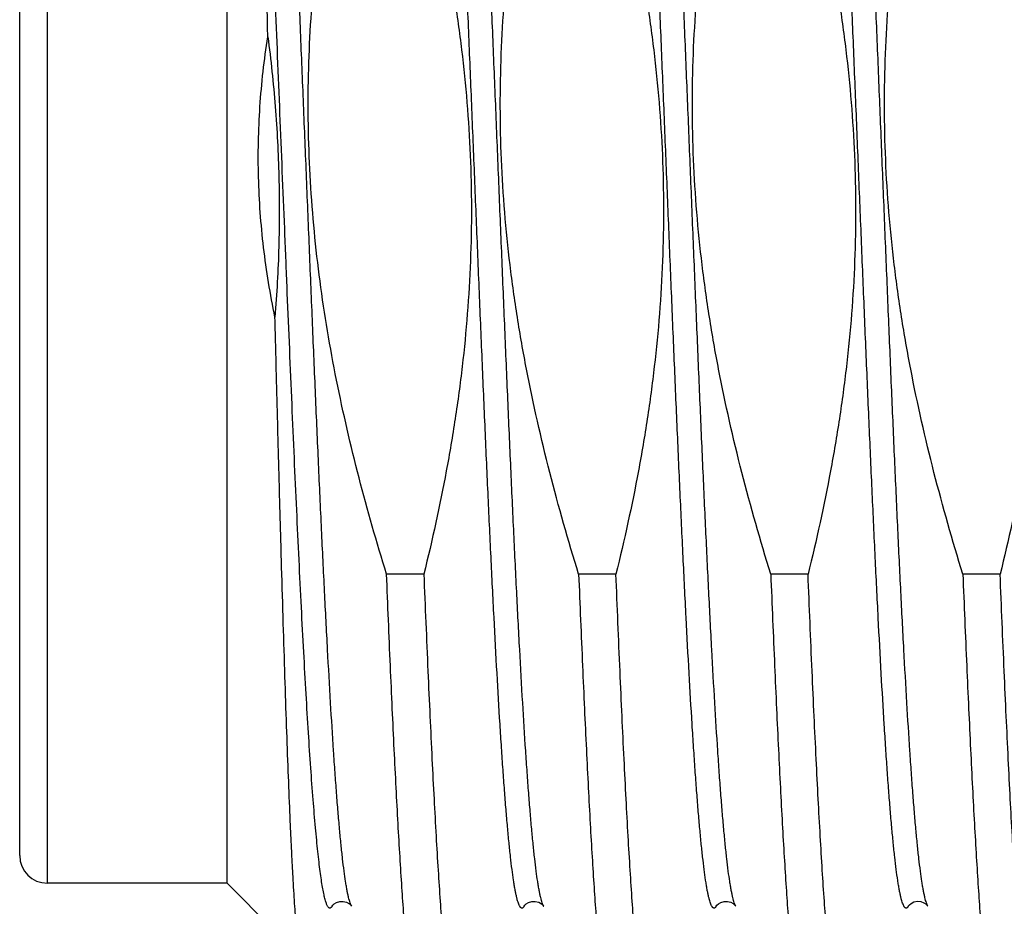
# Model space of a CAD drawing. Header units: inches. Extents: x 0 to 22, y 0 to 17.
# Tile 77 of 98: x 17.251 to 17.394, y 9.613 to 9.741. Entities that reach past the tile are written whole.
import ezdxf

# ---------------------------------------------------------------- set-up
doc = ezdxf.new("R2010")
doc.units = ezdxf.units.IN
doc.header["$LTSCALE"] = 1.21
doc.header["$MEASUREMENT"] = 0
doc.layers.get('0').update_dxf_attribs({"linetype": 'CONTINUOUS'})

msp = doc.modelspace()

# ---------------------------------------------------------------- linework, layer by layer
at = {"color": 9, "linetype": 'CONTINUOUS'}
msp.add_line((17.2553185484, 9.615864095), (17.2553185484, 9.825864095), dxfattribs=at)
at = {"color": 7, "linetype": 'CONTINUOUS'}
for p, q in [((17.2813185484, 9.615864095), (17.2813185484, 9.825864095)), ((17.2513185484, 9.619864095), (17.2513185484, 9.821864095)), ((17.3097541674, 9.6605752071), (17.3043643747, 9.6605752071)), ((17.3375311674, 9.6605752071), (17.3321413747, 9.6605752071)), ((17.3653081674, 9.6605752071), (17.3599183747, 9.6605752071)), ((17.3930851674, 9.6605752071), (17.3876953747, 9.6605752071)), ((17.2813185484, 9.615864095), (17.2553185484, 9.615864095)), ((17.2920485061, 9.6051341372), (17.2813185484, 9.615864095)), ((17.2993021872, 9.6125354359), (17.2993111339, 9.6125205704)), ((17.3270791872, 9.6125354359), (17.3270881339, 9.6125205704)), ((17.3548540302, 9.612538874), (17.3548648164, 9.6125211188))]:
    msp.add_line(p, q, dxfattribs=at)
for points in [[(17.2964691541, 9.6125209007), (17.2964903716, 9.6125547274), (17.2965845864, 9.6126755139), (17.2967883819, 9.6128661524), (17.2971283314, 9.6130760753), (17.2975855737, 9.6132241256), (17.2980855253, 9.6132404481), (17.2985919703, 9.6131032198), (17.2989831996, 9.6128727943), (17.299203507, 9.6126664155), (17.2992961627, 9.6125449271), (17.2993021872, 9.6125354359)], [(17.3242461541, 9.6125209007), (17.3242673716, 9.6125547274), (17.3243615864, 9.6126755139), (17.3245653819, 9.6128661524), (17.3249053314, 9.6130760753), (17.3253625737, 9.6132241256), (17.3258625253, 9.6132404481), (17.3263689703, 9.6131032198), (17.3267601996, 9.6128727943), (17.326980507, 9.6126664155), (17.3270731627, 9.6125449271), (17.3270791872, 9.6125354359)], [(17.35202316, 9.6125209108), (17.3520456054, 9.6125565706), (17.3521428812, 9.6126803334), (17.3523564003, 9.6128770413), (17.3527153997, 9.6130914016), (17.3531809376, 9.61323115), (17.3536594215, 9.6132379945), (17.3541256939, 9.6131118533), (17.3544948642, 9.6129045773), (17.3547234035, 9.6127041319), (17.3548332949, 9.612569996), (17.3548540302, 9.612538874)], [(17.3798003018, 9.6125211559), (17.3798374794, 9.6125780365), (17.3799617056, 9.6127250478), (17.3802193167, 9.6129390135), (17.3806263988, 9.6131457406), (17.3811157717, 9.6132486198), (17.3816050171, 9.6132077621), (17.3820562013, 9.6130391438), (17.3823784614, 9.6128204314), (17.3825575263, 9.6126392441), (17.3826323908, 9.6125367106), (17.3826421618, 9.6125205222)]]:
    msp.add_lwpolyline(points, dxfattribs=at)
msp.add_arc((17.2553185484, 9.619864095), 0.004, 180, 270, dxfattribs=at)
at = {"color": 9, "linetype": 'CONTINUOUS'}
for points, knots in [([(17.2993109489, 9.6125208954), (17.2992699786, 9.612591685), (17.2991908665, 9.6127578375), (17.2990841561, 9.6130444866), (17.2989770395, 9.6133955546), (17.2988696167, 9.6138109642), (17.2987619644, 9.6142906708), (17.2986541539, 9.614834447), (17.298546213, 9.6154420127), (17.2983956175, 9.6163776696), (17.2982101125, 9.6177044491), (17.2979952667, 9.6194831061), (17.2977800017, 9.6215058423), (17.2975643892, 9.6237678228), (17.2973485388, 9.6262636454), (17.2971325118, 9.6289873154), (17.2969163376, 9.6319322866), (17.2966187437, 9.6362799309), (17.2962506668, 9.6422105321), (17.2958205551, 9.6498815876), (17.2953898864, 9.6582361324), (17.2949587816, 9.6671937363), (17.2945273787, 9.6766681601), (17.2940957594, 9.6865681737), (17.2936639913, 9.6967984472), (17.2932321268, 9.7072604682), (17.2928002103, 9.7178534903), (17.2923682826, 9.7284755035), (17.2919363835, 9.7390242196), (17.2915045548, 9.7493980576), (17.2910728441, 9.759497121), (17.2906413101, 9.7692241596), (17.2902100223, 9.77848551), (17.2897790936, 9.7871920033), (17.2893486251, 9.7952598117), (17.2889811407, 9.8015474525), (17.2886844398, 9.8062002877), (17.2884681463, 9.8093874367), (17.2882519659, 9.8123613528), (17.2880359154, 9.8151148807), (17.2878200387, 9.8176414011), (17.2876043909, 9.8199348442), (17.2873890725, 9.8219897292), (17.2871741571, 9.8238011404), (17.2869887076, 9.8251555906), (17.2868382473, 9.8261136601), (17.2867302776, 9.8267381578), (17.2866224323, 9.8272989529), (17.2865147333, 9.8277957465), (17.2864072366, 9.8282282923), (17.2863000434, 9.8285965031), (17.2861931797, 9.8289002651), (17.2860997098, 9.8291113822), (17.2860230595, 9.8292461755), (17.2859690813, 9.8293248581), (17.2859149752, 9.8293875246), (17.2858604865, 9.8294342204), (17.2858051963, 9.8294647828), (17.2857488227, 9.8294784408), (17.2856920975, 9.8294742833), (17.2856362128, 9.8294526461), (17.2855813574, 9.8294145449), (17.2855270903, 9.8293604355), (17.2854730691, 9.8292903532), (17.2854395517, 9.8292368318), (17.2854226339, 9.8292076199)], [0, 0, 0, 0, 0.0011248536, 0.0025236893, 0.0042042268, 0.0061702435, 0.0084234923, 0.0109646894, 0.013793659, 0.0169096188, 0.0239977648, 0.0322162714, 0.0415480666, 0.0519724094, 0.0634654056, 0.0760004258, 0.0895479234, 0.1040758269, 0.1359324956, 0.1712665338, 0.2097397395, 0.2509832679, 0.294601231, 0.340174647, 0.3872656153, 0.4354215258, 0.4841794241, 0.5330705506, 0.5816248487, 0.6293755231, 0.6758635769, 0.7206422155, 0.763281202, 0.8033711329, 0.840527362, 0.8743938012, 0.8899908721, 0.9046467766, 0.9183267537, 0.930998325, 0.9426316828, 0.9531997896, 0.9626782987, 0.9710461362, 0.9782856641, 0.9814778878, 0.9843833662, 0.9870012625, 0.9893311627, 0.9913735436, 0.993129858, 0.994603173, 0.9957998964, 0.9962984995, 0.9967338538, 0.9971101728, 0.9974340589, 0.9977158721, 0.9979711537, 0.9982204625, 0.9984857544, 0.9987854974, 0.9991326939, 0.9995357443, 1, 1, 1, 1]), ([(17.3270879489, 9.6125208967), (17.3270469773, 9.612591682), (17.3269678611, 9.6127578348), (17.3268611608, 9.6130444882), (17.3267540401, 9.6133955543), (17.3266466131, 9.6138109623), (17.3265389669, 9.6142906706), (17.3264311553, 9.6148344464), (17.3263232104, 9.6154420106), (17.3261726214, 9.6163776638), (17.3259871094, 9.6177044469), (17.3257722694, 9.6194831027), (17.3255570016, 9.6215058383), (17.3253413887, 9.6237678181), (17.3251255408, 9.6262636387), (17.3249095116, 9.6289873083), (17.324693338, 9.631932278), (17.3243957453, 9.6362799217), (17.3240276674, 9.6422105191), (17.3235975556, 9.6498815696), (17.3231668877, 9.658236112), (17.3227357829, 9.6671937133), (17.3223043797, 9.6766681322), (17.3218727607, 9.6865681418), (17.3214409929, 9.6967984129), (17.3210091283, 9.7072604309), (17.3205772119, 9.717853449), (17.3201452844, 9.7284754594), (17.3197133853, 9.7390241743), (17.3192815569, 9.749398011), (17.3188498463, 9.7594970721), (17.318418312, 9.7692241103), (17.3179870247, 9.7784854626), (17.3175560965, 9.7871919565), (17.317125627, 9.7952597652), (17.3167581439, 9.8015474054), (17.3164614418, 9.8062002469), (17.3162451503, 9.8093873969), (17.3160289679, 9.8123613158), (17.3158129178, 9.8151148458), (17.3155970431, 9.817641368), (17.3153813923, 9.8199348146), (17.3151660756, 9.8219897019), (17.3149511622, 9.823801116), (17.3147657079, 9.8251555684), (17.3146152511, 9.8261136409), (17.3145072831, 9.8267381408), (17.3143994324, 9.827298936), (17.3142917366, 9.8277957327), (17.3141842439, 9.8282282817), (17.3140770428, 9.8285964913), (17.3139701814, 9.8289002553), (17.3138767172, 9.8291113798), (17.313800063, 9.8292461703), (17.3137460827, 9.8293248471), (17.3136919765, 9.8293875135), (17.3136374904, 9.8294342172), (17.3135822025, 9.8294647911), (17.3135258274, 9.8294784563), (17.3134691, 9.829474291), (17.3134132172, 9.8294526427), (17.3133583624, 9.8294145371), (17.3133040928, 9.8293604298), (17.3132500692, 9.8292903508), (17.3132165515, 9.829236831), (17.3131996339, 9.8292076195)], [0, 0, 0, 0, 0.001124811, 0.002523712, 0.0042042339, 0.0061701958, 0.008423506, 0.010964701, 0.0137936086, 0.0169096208, 0.0239977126, 0.0322162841, 0.0415480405, 0.0519723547, 0.063465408, 0.0760003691, 0.0895478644, 0.1040758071, 0.1359324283, 0.1712664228, 0.2097396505, 0.2509831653, 0.294601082, 0.3401744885, 0.3872654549, 0.4354213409, 0.4841792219, 0.533070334, 0.5816246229, 0.6293753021, 0.6758633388, 0.7206419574, 0.763280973, 0.8033709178, 0.8405271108, 0.8743935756, 0.8899906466, 0.904646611, 0.9183265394, 0.9309981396, 0.9426315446, 0.9531995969, 0.9626781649, 0.971046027, 0.9782855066, 0.9814777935, 0.9843832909, 0.9870011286, 0.9893310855, 0.9913735, 0.9931297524, 0.994603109, 0.9957998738, 0.9962984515, 0.9967337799, 0.9971101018, 0.9974340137, 0.9977158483, 0.9979711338, 0.9982204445, 0.9984857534, 0.9987855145, 0.9991327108, 0.9995357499, 1, 1, 1, 1]), ([(17.3548648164, 9.6125211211), (17.3548238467, 9.6125919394), (17.3547447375, 9.6127581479), (17.3546380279, 9.6130448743), (17.3545309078, 9.613396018), (17.3544234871, 9.6138115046), (17.3543158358, 9.6142912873), (17.3542080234, 9.6148351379), (17.3541000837, 9.6154427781), (17.3539494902, 9.6163785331), (17.3537639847, 9.6177054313), (17.3535491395, 9.619484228), (17.353333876, 9.6215070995), (17.3531182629, 9.6237692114), (17.3529024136, 9.6262651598), (17.3526863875, 9.6289889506), (17.3524702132, 9.6319340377), (17.3521726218, 9.636281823), (17.3518045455, 9.642212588), (17.3513744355, 9.6498838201), (17.3509437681, 9.6582385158), (17.3505126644, 9.6671962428), (17.350081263, 9.6766707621), (17.3496496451, 9.6865708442), (17.3492178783, 9.6968011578), (17.3487860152, 9.7072631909), (17.3483541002, 9.717856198), (17.3479221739, 9.7284781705), (17.3474902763, 9.7390268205), (17.3470584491, 9.7494005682), (17.3466267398, 9.759499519), (17.3461952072, 9.769226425), (17.3457639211, 9.7784876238), (17.3453329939, 9.7871939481), (17.3449025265, 9.7952615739), (17.3445350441, 9.8015490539), (17.344238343, 9.8062017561), (17.3440220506, 9.8093888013), (17.3438058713, 9.8123626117), (17.3435898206, 9.8151160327), (17.3433739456, 9.8176424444), (17.3431582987, 9.8199357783), (17.3429429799, 9.8219905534), (17.3427280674, 9.823801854), (17.3425426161, 9.8251562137), (17.3423921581, 9.8261142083), (17.3422841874, 9.8267386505), (17.3421763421, 9.8272993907), (17.3420686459, 9.8277961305), (17.3419611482, 9.8282286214), (17.3418539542, 9.8285967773), (17.3417470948, 9.8289004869), (17.3416536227, 9.829111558), (17.3415769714, 9.8292463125), (17.3415229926, 9.8293249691), (17.341468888, 9.8293876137), (17.3414143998, 9.8294342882), (17.3413591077, 9.829464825), (17.3413027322, 9.8294784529), (17.3412460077, 9.8294742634), (17.3411901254, 9.8294525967), (17.3411352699, 9.8294144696), (17.3410810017, 9.8293603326), (17.3410269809, 9.8292902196), (17.3409934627, 9.8292366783), (17.3409765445, 9.8292074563)], [0, 0, 0, 0, 0.0011251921, 0.0025243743, 0.0042052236, 0.006171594, 0.0084251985, 0.0109667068, 0.0137960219, 0.016912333, 0.0240011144, 0.0322202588, 0.0415526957, 0.0519776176, 0.0634712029, 0.0760067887, 0.0895547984, 0.104083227, 0.135940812, 0.1712756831, 0.2097496, 0.2509936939, 0.2946121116, 0.3401858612, 0.3872770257, 0.435433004, 0.4841908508, 0.5330818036, 0.5816358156, 0.629386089, 0.675873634, 0.7206516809, 0.7632899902, 0.8033791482, 0.8405345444, 0.8744001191, 0.8899967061, 0.9046521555, 0.91833166, 0.9310027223, 0.942635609, 0.9532032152, 0.9626812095, 0.9710485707, 0.9782875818, 0.9814795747, 0.9843847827, 0.9870024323, 0.9893321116, 0.99137423, 0.9931302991, 0.9946034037, 0.995799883, 0.9962983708, 0.9967336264, 0.9971098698, 0.9974336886, 0.9977154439, 0.9979706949, 0.9982200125, 0.9984853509, 0.9987851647, 0.9991324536, 0.9995356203, 1, 1, 1, 1]), ([(17.3826419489, 9.6125208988), (17.3826009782, 9.612591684), (17.3825218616, 9.6127578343), (17.3824151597, 9.6130444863), (17.3823080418, 9.6133955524), (17.3822006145, 9.6138109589), (17.3820929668, 9.6142906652), (17.3819851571, 9.6148344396), (17.3818772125, 9.6154420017), (17.3817266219, 9.6163776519), (17.3815411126, 9.6177044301), (17.3813262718, 9.6194830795), (17.3811110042, 9.621505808), (17.3808953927, 9.6237677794), (17.3806795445, 9.6262635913), (17.3804635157, 9.628987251), (17.3802473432, 9.63193221), (17.3799497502, 9.6362798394), (17.3795816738, 9.6422104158), (17.3791515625, 9.64988144), (17.3787208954, 9.6582359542), (17.3782897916, 9.6671935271), (17.3778583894, 9.6766679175), (17.377426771, 9.6865678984), (17.3769950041, 9.6967981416), (17.3765631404, 9.7072601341), (17.3761312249, 9.717853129), (17.3756992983, 9.7284751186), (17.3752674, 9.7390238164), (17.3748355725, 9.7493976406), (17.3744038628, 9.7594966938), (17.3739723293, 9.7692237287), (17.3735410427, 9.7784850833), (17.3731101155, 9.7871915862), (17.3726796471, 9.7952594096), (17.372312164, 9.8015470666), (17.3720154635, 9.8061999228), (17.3717991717, 9.8093870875), (17.3715829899, 9.8123610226), (17.3713669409, 9.8151145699), (17.3711510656, 9.8176411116), (17.3709354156, 9.8199345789), (17.3707201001, 9.8219894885), (17.3705051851, 9.8238009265), (17.3703197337, 9.8251553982), (17.3701692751, 9.8261134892), (17.3700613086, 9.8267380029), (17.3699534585, 9.8272988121), (17.3698457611, 9.8277956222), (17.3697382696, 9.8282281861), (17.3696310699, 9.8285964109), (17.3695242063, 9.8289001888), (17.3694307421, 9.8291113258), (17.3693540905, 9.8292461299), (17.3693001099, 9.8293248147), (17.3692460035, 9.829387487), (17.3691915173, 9.8294341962), (17.3691362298, 9.8294647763), (17.3690798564, 9.8294784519), (17.3690231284, 9.8294743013), (17.3689672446, 9.8294526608), (17.36891239, 9.8294145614), (17.3688581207, 9.8293604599), (17.3688040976, 9.8292903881), (17.3687705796, 9.8292368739), (17.3687536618, 9.8292076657)], [0, 0, 0, 0, 0.0011248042, 0.0025236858, 0.0042042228, 0.0061701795, 0.0084234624, 0.0109646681, 0.0137935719, 0.0169095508, 0.0239976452, 0.0322161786, 0.0415478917, 0.051972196, 0.0634651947, 0.07600011, 0.0895475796, 0.1040754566, 0.1359319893, 0.1712658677, 0.2097389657, 0.2509823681, 0.2946001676, 0.3401734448, 0.3872642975, 0.4354200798, 0.4841778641, 0.5330688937, 0.5816231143, 0.6293737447, 0.6758617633, 0.7206403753, 0.7632794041, 0.8033694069, 0.8405256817, 0.8743922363, 0.889989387, 0.9046454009, 0.9183254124, 0.9309971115, 0.942630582, 0.953198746, 0.9626774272, 0.9710453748, 0.9782849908, 0.9814773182, 0.9843828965, 0.9870007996, 0.9893307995, 0.9913732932, 0.9931296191, 0.9946030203, 0.9957998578, 0.9962984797, 0.996733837, 0.9971101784, 0.9974341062, 0.9977159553, 0.9979712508, 0.9982205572, 0.9984858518, 0.9987855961, 0.9991327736, 0.9995357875, 1, 1, 1, 1]), ([(17.3242461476, 9.6125208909), (17.3242292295, 9.6124916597), (17.3241957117, 9.6124381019), (17.3241416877, 9.6123679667), (17.3240874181, 9.6123138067), (17.3240325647, 9.6122756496), (17.3239766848, 9.612253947), (17.323919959, 9.6122497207), (17.323863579, 9.6122633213), (17.3238082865, 9.6122938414), (17.3237537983, 9.6123404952), (17.3236996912, 9.6124031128), (17.3236457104, 9.6124817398), (17.3235690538, 9.6126164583), (17.3234755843, 9.6128274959), (17.3233687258, 9.6131311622), (17.3232615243, 9.6134992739), (17.3231540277, 9.613931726), (17.3230463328, 9.614428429), (17.3229384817, 9.6149891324), (17.3228305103, 9.6156135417), (17.3226800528, 9.6165714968), (17.3224945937, 9.6179258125), (17.3222796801, 9.6197370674), (17.3220643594, 9.6217918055), (17.3218487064, 9.6240851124), (17.3216328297, 9.626611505), (17.3214167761, 9.6293649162), (17.3212005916, 9.6323387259), (17.3209842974, 9.6355257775), (17.3206875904, 9.6401785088), (17.3203201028, 9.6464660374), (17.3198896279, 9.6545337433), (17.3194586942, 9.6632401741), (17.3190274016, 9.6725015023), (17.3185958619, 9.6822285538), (17.3181641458, 9.6923276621), (17.3177323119, 9.7027015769), (17.3173004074, 9.7132503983), (17.3168684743, 9.7238725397), (17.3164365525, 9.734465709), (17.3160046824, 9.7449278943), (17.315572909, 9.7551583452), (17.3151412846, 9.7650585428), (17.3147098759, 9.774533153), (17.3142787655, 9.7834909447), (17.3138480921, 9.7918456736), (17.313417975, 9.7995169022), (17.3130498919, 9.8054476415), (17.312752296, 9.8097953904), (17.3125361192, 9.8127404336), (17.3123200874, 9.815464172), (17.312104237, 9.8179600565), (17.3118886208, 9.8202220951), (17.3116733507, 9.8222448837), (17.311458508, 9.8240235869), (17.311272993, 9.8253504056), (17.3111224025, 9.8262860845), (17.3110144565, 9.8268936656), (17.3109066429, 9.8274374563), (17.3107989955, 9.8279171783), (17.3106915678, 9.8283325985), (17.3105844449, 9.8286836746), (17.3104777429, 9.8289703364), (17.3103986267, 9.8291364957), (17.3103576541, 9.8292072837)], [0, 0, 0, 0, 0.0004644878, 0.0008677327, 0.0012151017, 0.0015149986, 0.001780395, 0.0020297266, 0.002284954, 0.0025666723, 0.0028904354, 0.0032665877, 0.0037017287, 0.0042000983, 0.0053964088, 0.0068693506, 0.0086251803, 0.0106671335, 0.0129966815, 0.0156141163, 0.018519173, 0.0217110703, 0.0289497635, 0.0373169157, 0.0467947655, 0.0573621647, 0.068994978, 0.0816659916, 0.0953454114, 0.110000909, 0.1255975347, 0.1594632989, 0.1966189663, 0.2367085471, 0.2793473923, 0.3241260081, 0.3706141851, 0.4183651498, 0.4669198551, 0.5158114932, 0.5645699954, 0.6127265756, 0.6598182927, 0.7053924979, 0.749011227, 0.7902555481, 0.8287295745, 0.8640643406, 0.8959216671, 0.9104499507, 0.9239977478, 0.9365330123, 0.9480263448, 0.9584508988, 0.9677828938, 0.976001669, 0.9830899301, 0.9862060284, 0.989035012, 0.9915762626, 0.9938296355, 0.9957956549, 0.9974762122, 0.9988751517, 1, 1, 1, 1]), ([(17.3520231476, 9.6125208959), (17.3520062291, 9.6124916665), (17.3519727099, 9.6124381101), (17.3519186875, 9.6123679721), (17.35186442, 9.6123138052), (17.3518095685, 9.6122756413), (17.3517536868, 9.6122539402), (17.3516969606, 9.6122497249), (17.3516405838, 9.6122633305), (17.3515852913, 9.6122938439), (17.3515308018, 9.6123404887), (17.3514766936, 9.6124030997), (17.3514227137, 9.6124817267), (17.3513460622, 9.6126164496), (17.3512525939, 9.6128274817), (17.3511457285, 9.6131311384), (17.3510385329, 9.6134992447), (17.3509310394, 9.613931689), (17.3508233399, 9.6144283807), (17.3507154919, 9.6149890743), (17.3506075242, 9.615613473), (17.3504570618, 9.6165714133), (17.3502716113, 9.6179257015), (17.3500566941, 9.6197369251), (17.349841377, 9.6217916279), (17.3496257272, 9.6240848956), (17.3494098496, 9.6266112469), (17.3491937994, 9.6293646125), (17.348977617, 9.6323383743), (17.3487613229, 9.635525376), (17.3484646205, 9.640178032), (17.3480971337, 9.6464654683), (17.3476666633, 9.6545330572), (17.3472357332, 9.6632393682), (17.3468044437, 9.6725005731), (17.3463729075, 9.6822275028), (17.3459411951, 9.6923264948), (17.3455093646, 9.7027003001), (17.3450774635, 9.7132490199), (17.344645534, 9.7238710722), (17.3442136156, 9.7344641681), (17.343781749, 9.7449262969), (17.3433499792, 9.755156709), (17.3429183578, 9.7650568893), (17.3424869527, 9.7745315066), (17.3420558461, 9.7834893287), (17.3416251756, 9.7918441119), (17.3411950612, 9.7995154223), (17.3408269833, 9.8054462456), (17.3405293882, 9.8097940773), (17.340313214, 9.812739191), (17.3400971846, 9.8154630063), (17.3398813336, 9.8179589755), (17.3396657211, 9.8202211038), (17.3394504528, 9.822243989), (17.3392356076, 9.8240227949), (17.339050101, 9.8253497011), (17.3388995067, 9.8262854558), (17.3387915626, 9.8268930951), (17.3386837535, 9.8274369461), (17.3385761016, 9.827916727), (17.3384686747, 9.8283322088), (17.3383615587, 9.8286833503), (17.3382548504, 9.8289700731), (17.3381757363, 9.8291362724), (17.3381347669, 9.8292070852)], [0, 0, 0, 0, 0.0004644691, 0.0008677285, 0.0012151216, 0.0015150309, 0.0017804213, 0.0020297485, 0.002284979, 0.0025666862, 0.0028904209, 0.0032665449, 0.0037016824, 0.0042000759, 0.0053963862, 0.006869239, 0.0086250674, 0.01066702, 0.0129964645, 0.0156138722, 0.0185189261, 0.0217107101, 0.028949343, 0.0373162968, 0.0467940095, 0.0573612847, 0.0689938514, 0.0816647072, 0.0953439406, 0.1099991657, 0.1255956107, 0.1594608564, 0.1966160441, 0.2367051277, 0.2793434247, 0.3241215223, 0.3706092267, 0.4183597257, 0.4669140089, 0.5158052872, 0.5645634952, 0.6127198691, 0.6598114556, 0.7053856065, 0.7490044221, 0.7902489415, 0.8287232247, 0.8640583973, 0.8959162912, 0.9104448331, 0.9239930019, 0.9365286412, 0.9480223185, 0.9584473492, 0.9677797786, 0.9759989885, 0.983087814, 0.9862041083, 0.9890333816, 0.9915749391, 0.9938285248, 0.9957948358, 0.9974757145, 0.9988748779, 1, 1, 1, 1]), ([(17.3798001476, 9.6125208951), (17.3797832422, 9.6124916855), (17.3797497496, 9.612438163), (17.3796957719, 9.6123680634), (17.3796415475, 9.6123139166), (17.3795867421, 9.6122757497), (17.3795309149, 9.6122540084), (17.3794742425, 9.6122497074), (17.3794179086, 9.6122631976), (17.3793626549, 9.6122935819), (17.3793082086, 9.6123400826), (17.3792541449, 9.6124025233), (17.3792002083, 9.6124809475), (17.3791236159, 9.612615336), (17.3790302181, 9.6128258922), (17.3789234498, 9.6131289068), (17.3788163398, 9.6134962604), (17.3787089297, 9.6139278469), (17.3786013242, 9.6144235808), (17.3784935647, 9.6149832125), (17.3783856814, 9.6156064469), (17.3782353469, 9.6165626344), (17.3780500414, 9.6179144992), (17.3778353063, 9.6197225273), (17.3776201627, 9.6217736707), (17.37740469, 9.6240630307), (17.3771889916, 9.6265851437), (17.3769731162, 9.6293339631), (17.3767571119, 9.6323028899), (17.3765409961, 9.6354847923), (17.3762445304, 9.640130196), (17.3758773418, 9.6464081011), (17.3754472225, 9.6544638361), (17.375016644, 9.6631579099), (17.3745857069, 9.6724067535), (17.3741545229, 9.6821214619), (17.3737231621, 9.6922086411), (17.3732916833, 9.7025713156), (17.3728601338, 9.7131098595), (17.3724285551, 9.7237229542), (17.3719969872, 9.7343085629), (17.3715654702, 9.7447649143), (17.3711340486, 9.7549914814), (17.3707027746, 9.764889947), (17.3702717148, 9.7743651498), (17.36984095, 9.7833260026), (17.3694106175, 9.7916863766), (17.3689808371, 9.7993659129), (17.3686130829, 9.8053052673), (17.3683157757, 9.809661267), (17.3680997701, 9.812613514), (17.3678839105, 9.815345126), (17.3676682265, 9.8178495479), (17.3674527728, 9.8201207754), (17.3672376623, 9.8221533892), (17.3670229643, 9.8239425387), (17.3668376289, 9.8252784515), (17.3666872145, 9.8262217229), (17.3665793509, 9.8268351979), (17.3664716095, 9.8273850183), (17.3663640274, 9.8278709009), (17.3662566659, 9.8282926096), (17.3661495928, 9.8286500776), (17.3660429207, 9.8289432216), (17.3659639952, 9.8291138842), (17.3659231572, 9.8291870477)], [0, 0, 0, 0, 0.0004641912, 0.0008672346, 0.0012144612, 0.0015142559, 0.0017795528, 0.0020287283, 0.0022836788, 0.0025649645, 0.0028881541, 0.0032636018, 0.0036979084, 0.0041953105, 0.0053892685, 0.0068594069, 0.0086119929, 0.0106501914, 0.0129755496, 0.0155883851, 0.0184883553, 0.0216747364, 0.0289011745, 0.037254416, 0.0467167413, 0.0572671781, 0.0688815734, 0.0815328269, 0.0951913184, 0.1098247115, 0.125398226, 0.1592152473, 0.1963196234, 0.2363564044, 0.2789421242, 0.3236684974, 0.3701064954, 0.4178105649, 0.4663228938, 0.5151778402, 0.5639064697, 0.6120410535, 0.6591196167, 0.7046904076, 0.748316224, 0.7895787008, 0.8280824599, 0.8634589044, 0.8953699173, 0.9099295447, 0.9235116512, 0.9360842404, 0.9476177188, 0.9580852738, 0.9674630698, 0.975730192, 0.9828693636, 0.9860117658, 0.9888676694, 0.9914362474, 0.9937173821, 0.9957115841, 0.997420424, 0.9988475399, 1, 1, 1, 1]), ([(17.2964691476, 9.6125208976), (17.2964436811, 9.6124768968), (17.2964042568, 9.6124158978), (17.2963442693, 9.6123467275), (17.2962906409, 9.6122974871), (17.2962326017, 9.6122629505), (17.2961723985, 9.6122508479), (17.2961128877, 9.6122532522), (17.2960537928, 9.6122786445), (17.2959997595, 9.612319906), (17.2959395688, 9.6123799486), (17.2958659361, 9.6124824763), (17.2957821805, 9.612637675), (17.2956982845, 9.612832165), (17.2956142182, 9.6130660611), (17.2955299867, 9.6133394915), (17.2954109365, 9.6137814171), (17.2952653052, 9.6144335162), (17.295097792, 9.6153348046), (17.2949297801, 9.6163914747), (17.2947613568, 9.6176020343), (17.2945926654, 9.6189648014), (17.2944237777, 9.6204777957), (17.2942547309, 9.6221388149), (17.2940204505, 9.624641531), (17.2937312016, 9.6281203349), (17.2933947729, 9.6327007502), (17.2930577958, 9.6378010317), (17.2927203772, 9.6433911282), (17.2923826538, 9.6494381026), (17.2920446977, 9.6559063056), (17.2917065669, 9.6627575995), (17.291368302, 9.6699515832), (17.2910299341, 9.6774458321), (17.2906914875, 9.6851961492), (17.290352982, 9.6931568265), (17.2900144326, 9.7012809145), (17.2895616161, 9.7123007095), (17.289000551, 9.7261202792), (17.2883294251, 9.7425295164), (17.2876587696, 9.7584284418), (17.2870898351, 9.7711870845), (17.2866294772, 9.7808589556), (17.2862913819, 9.7876105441), (17.2859534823, 9.7939684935), (17.2857197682, 9.7980710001), (17.2856020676, 9.8000501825)], [0, 0, 0, 0, 0.00080797, 0.0011488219, 0.0014518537, 0.0019650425, 0.0021941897, 0.0024192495, 0.0029026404, 0.0031834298, 0.0034988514, 0.0042497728, 0.0051789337, 0.0062977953, 0.0076127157, 0.0091272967, 0.010843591, 0.0148853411, 0.0197418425, 0.0254110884, 0.0318880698, 0.0391653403, 0.0472337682, 0.0560825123, 0.0656994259, 0.0871822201, 0.1115594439, 0.1386899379, 0.1684155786, 0.2005624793, 0.2349421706, 0.2713528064, 0.3095804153, 0.3494002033, 0.3905779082, 0.4328712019, 0.4760311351, 0.5198036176, 0.6081532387, 0.6958422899, 0.7808086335, 0.86105463, 0.8988126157, 0.9346946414, 0.9684898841, 1, 1, 1, 1])]:
    msp.add_open_spline(points, degree=3, knots=knots, dxfattribs=at)
at = {"color": 7, "linetype": 'CONTINUOUS'}
for points, knots in [([(17.2872027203, 9.7383297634), (17.2870200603, 9.7454374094), (17.2867457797, 9.7559063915), (17.2863638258, 9.7695613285), (17.2860821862, 9.7790871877), (17.2858001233, 9.7879907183), (17.2855177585, 9.7961785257), (17.2852352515, 9.8035639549), (17.285033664, 9.8082098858), (17.2849306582, 9.8103853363)], [0, 0, 0, 0, 0.2958697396, 0.4357973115, 0.5684480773, 0.6924444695, 0.8064874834, 0.9093710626, 1, 1, 1, 1]), ([(17.3053042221, 9.7811529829), (17.3068112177, 9.7762829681), (17.3096117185, 9.7664750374), (17.3124392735, 9.7540394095), (17.3142080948, 9.7439963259), (17.3152676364, 9.7364210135), (17.3160417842, 9.7288110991), (17.3165166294, 9.7211765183), (17.3166837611, 9.7135289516), (17.3165411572, 9.7058809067), (17.3160933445, 9.6982447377), (17.3153508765, 9.6906317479), (17.3143291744, 9.6830512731), (17.3126200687, 9.6729981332), (17.3109788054, 9.6655236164), (17.3097541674, 9.6605752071)], [0, 0, 0, 0, 0.1249956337, 0.2499862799, 0.3124885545, 0.3749907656, 0.4374929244, 0.4999950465, 0.5624971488, 0.6249992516, 0.6875013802, 0.750003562, 0.8125058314, 0.8750081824, 1, 1, 1, 1]), ([(17.3321413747, 9.6605752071), (17.3306343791, 9.6654452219), (17.3278338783, 9.6752531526), (17.3250063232, 9.6876887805), (17.3232375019, 9.6977318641), (17.3221779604, 9.7053071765), (17.3214038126, 9.7129170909), (17.3209289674, 9.7205516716), (17.3207618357, 9.7281992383), (17.3209044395, 9.7358472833), (17.3213522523, 9.7434834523), (17.3220947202, 9.7510964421), (17.3231164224, 9.7586769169), (17.3248255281, 9.7687300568), (17.3264667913, 9.7762045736), (17.3276914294, 9.7811529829)], [0, 0, 0, 0, 0.1249956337, 0.2499862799, 0.3124885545, 0.3749907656, 0.4374929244, 0.4999950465, 0.5624971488, 0.6249992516, 0.6875013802, 0.750003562, 0.8125058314, 0.8750081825, 1, 1, 1, 1]), ([(17.3330812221, 9.7811529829), (17.3345882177, 9.7762829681), (17.3373887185, 9.7664750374), (17.3402162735, 9.7540394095), (17.3419850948, 9.7439963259), (17.3430446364, 9.7364210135), (17.3438187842, 9.7288110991), (17.3442936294, 9.7211765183), (17.3444607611, 9.7135289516), (17.3443181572, 9.7058809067), (17.3438703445, 9.6982447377), (17.3431278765, 9.6906317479), (17.3421061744, 9.6830512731), (17.3403970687, 9.6729981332), (17.3387558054, 9.6655236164), (17.3375311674, 9.6605752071)], [0, 0, 0, 0, 0.1249956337, 0.2499862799, 0.3124885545, 0.3749907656, 0.4374929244, 0.4999950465, 0.5624971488, 0.6249992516, 0.6875013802, 0.750003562, 0.8125058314, 0.8750081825, 1, 1, 1, 1]), ([(17.3599183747, 9.6605752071), (17.3584113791, 9.6654452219), (17.3556108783, 9.6752531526), (17.3527833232, 9.6876887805), (17.3510145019, 9.6977318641), (17.3499549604, 9.7053071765), (17.3491808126, 9.7129170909), (17.3487059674, 9.7205516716), (17.3485388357, 9.7281992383), (17.3486814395, 9.7358472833), (17.3491292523, 9.7434834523), (17.3498717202, 9.7510964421), (17.3508934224, 9.7586769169), (17.3526025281, 9.7687300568), (17.3542437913, 9.7762045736), (17.3554684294, 9.7811529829)], [0, 0, 0, 0, 0.1249956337, 0.2499862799, 0.3124885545, 0.3749907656, 0.4374929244, 0.4999950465, 0.5624971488, 0.6249992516, 0.6875013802, 0.750003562, 0.8125058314, 0.8750081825, 1, 1, 1, 1]), ([(17.3608582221, 9.7811529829), (17.3623652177, 9.7762829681), (17.3651657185, 9.7664750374), (17.3679932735, 9.7540394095), (17.3697620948, 9.7439963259), (17.3708216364, 9.7364210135), (17.3715957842, 9.7288110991), (17.3720706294, 9.7211765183), (17.3722377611, 9.7135289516), (17.3720951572, 9.7058809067), (17.3716473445, 9.6982447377), (17.3709048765, 9.6906317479), (17.3698831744, 9.6830512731), (17.3681740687, 9.6729981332), (17.3665328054, 9.6655236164), (17.3653081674, 9.6605752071)], [0, 0, 0, 0, 0.1249956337, 0.2499862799, 0.3124885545, 0.3749907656, 0.4374929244, 0.4999950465, 0.5624971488, 0.6249992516, 0.6875013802, 0.750003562, 0.8125058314, 0.8750081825, 1, 1, 1, 1]), ([(17.3876953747, 9.6605752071), (17.3861883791, 9.6654452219), (17.3833878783, 9.6752531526), (17.3805603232, 9.6876887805), (17.3787915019, 9.6977318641), (17.3777319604, 9.7053071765), (17.3769578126, 9.7129170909), (17.3764829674, 9.7205516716), (17.3763158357, 9.7281992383), (17.3764584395, 9.7358472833), (17.3769062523, 9.7434834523), (17.3776487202, 9.7510964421), (17.3786704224, 9.7586769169), (17.3803795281, 9.7687300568), (17.3820207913, 9.7762045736), (17.3832454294, 9.7811529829)], [0, 0, 0, 0, 0.1249956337, 0.2499862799, 0.3124885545, 0.3749907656, 0.4374929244, 0.4999950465, 0.5624971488, 0.6249992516, 0.6875013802, 0.750003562, 0.8125058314, 0.8750081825, 1, 1, 1, 1]), ([(17.3886352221, 9.7811529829), (17.3901422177, 9.7762829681), (17.3929427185, 9.7664750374), (17.3957702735, 9.7540394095), (17.3975390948, 9.7439963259), (17.3985986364, 9.7364210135), (17.3993727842, 9.7288110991), (17.3998476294, 9.7211765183), (17.4000147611, 9.7135289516), (17.3998721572, 9.7058809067), (17.3994243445, 9.6982447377), (17.3986818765, 9.6906317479), (17.3976601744, 9.6830512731), (17.3959510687, 9.6729981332), (17.3943098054, 9.6655236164), (17.3930851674, 9.6605752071)], [0, 0, 0, 0, 0.1249956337, 0.2499862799, 0.3124885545, 0.3749907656, 0.4374929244, 0.4999950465, 0.5624971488, 0.6249992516, 0.6875013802, 0.750003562, 0.8125058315, 0.8750081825, 1, 1, 1, 1]), ([(17.3043643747, 9.6605752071), (17.3029355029, 9.6651927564), (17.3002697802, 9.674488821), (17.2975359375, 9.6862665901), (17.295784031, 9.6957753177), (17.2947055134, 9.7029469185), (17.2938787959, 9.7101520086), (17.2933170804, 9.7173827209), (17.2930294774, 9.7246295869), (17.2930201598, 9.7318821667), (17.2932880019, 9.7391297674), (17.2938267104, 9.7463621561), (17.2946255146, 9.7535704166), (17.2960179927, 9.763138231), (17.2974062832, 9.7702601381), (17.2984598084, 9.7749772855)], [0, 0, 0, 0, 0.1249963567, 0.2499885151, 0.3124906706, 0.3749927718, 0.4374948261, 0.4999968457, 0.562498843, 0.6250008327, 0.6875028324, 0.7500048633, 0.8125069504, 0.8750091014, 1, 1, 1, 1]), ([(17.2882287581, 9.6977633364), (17.2878850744, 9.6994282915), (17.2872659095, 9.702772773), (17.2865539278, 9.7078246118), (17.2860684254, 9.7129034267), (17.2858164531, 9.7179992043), (17.2858018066, 9.7231012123), (17.2860246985, 9.7281983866), (17.2864817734, 9.7332797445), (17.2869382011, 9.7366504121), (17.2872027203, 9.7383297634)], [0, 0, 0, 0, 0.1249995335, 0.2500005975, 0.3750001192, 0.5000001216, 0.6250001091, 0.7499995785, 0.875000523, 1, 1, 1, 1]), ([(17.2872027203, 9.7383297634), (17.2876404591, 9.7349705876), (17.2883503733, 9.7282293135), (17.2888844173, 9.7180759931), (17.2888713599, 9.7079085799), (17.2885006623, 9.70113997), (17.2882287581, 9.6977633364)], [0, 0, 0, 0, 0.2500014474, 0.5000006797, 0.7499995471, 1, 1, 1, 1]), ([(17.2920485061, 9.6051341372), (17.2920376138, 9.6051450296), (17.2920161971, 9.6051720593), (17.291987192, 9.6052210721), (17.2919581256, 9.6052825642), (17.2919164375, 9.6053886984), (17.2918658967, 9.6055539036), (17.291808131, 9.6057907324), (17.2917500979, 9.6060779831), (17.2916918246, 9.6064155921), (17.2916333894, 9.6068035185), (17.2915509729, 9.6074204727), (17.2914499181, 9.6083167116), (17.2913333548, 9.6095411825), (17.291216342, 9.6109621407), (17.2910989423, 9.6125772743), (17.2909812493, 9.6143839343), (17.2908633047, 9.616379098), (17.2907451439, 9.6185593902), (17.2906267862, 9.6209210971), (17.2905082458, 9.6234601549), (17.2903451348, 9.6271870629), (17.2901427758, 9.6322534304), (17.2899056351, 9.638796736), (17.2896677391, 9.6459235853), (17.2894291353, 9.6535830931), (17.2891898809, 9.6617201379), (17.2889500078, 9.6702757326), (17.2887095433, 9.6791873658), (17.2884685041, 9.6883895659), (17.2883089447, 9.6946139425), (17.2882287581, 9.6977633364)], [0, 0, 0, 0, 0.0004981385, 0.001108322, 0.0018390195, 0.0026951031, 0.0047939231, 0.0074190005, 0.010576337, 0.0142686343, 0.0184970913, 0.0232618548, 0.0343962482, 0.0476606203, 0.0630367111, 0.0805017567, 0.1000280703, 0.1215839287, 0.1451337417, 0.1706376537, 0.1980525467, 0.2273311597, 0.2912737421, 0.3620189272, 0.4390673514, 0.5218701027, 0.6098323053, 0.7023169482, 0.7986498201, 0.8981218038, 1, 1, 1, 1]), ([(17.3088131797, 9.5960979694), (17.3087877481, 9.5961419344), (17.3087378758, 9.5962412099), (17.3086690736, 9.596408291), (17.3086001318, 9.5966059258), (17.3085024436, 9.5969290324), (17.3083831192, 9.5974105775), (17.3082460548, 9.5980810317), (17.3081085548, 9.5988726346), (17.3079706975, 9.5997846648), (17.3078326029, 9.6008163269), (17.3076943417, 9.601966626), (17.30755594, 9.6032344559), (17.3073637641, 9.6051555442), (17.3071265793, 9.6078408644), (17.3068510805, 9.6113964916), (17.3065751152, 9.6153849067), (17.3062987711, 9.6197903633), (17.3060221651, 9.6245954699), (17.3057453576, 9.6297812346), (17.3054683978, 9.6353271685), (17.3051913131, 9.6412113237), (17.3048133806, 9.6496645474), (17.3045428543, 9.6561544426), (17.3043643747, 9.6605752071)], [0, 0, 0, 0, 0.0023548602, 0.0051420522, 0.0083732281, 0.012055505, 0.0207890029, 0.0313620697, 0.0437787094, 0.0580360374, 0.0741254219, 0.0920355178, 0.1117511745, 0.1332554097, 0.1815485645, 0.2367342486, 0.2986007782, 0.3669081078, 0.4413894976, 0.5217530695, 0.6076829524, 0.6988415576, 0.7948684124, 1, 1, 1, 1]), ([(17.3097541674, 9.6605752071), (17.3099430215, 9.6558974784), (17.3102293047, 9.649041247), (17.3106307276, 9.6401272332), (17.3109245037, 9.6339608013), (17.3112181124, 9.6281810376), (17.3115115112, 9.6228136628), (17.3118046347, 9.617882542), (17.3120973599, 9.6134095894), (17.3123895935, 9.6094146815), (17.3126411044, 9.6063933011), (17.3128448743, 9.6042287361), (17.3129916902, 9.6027982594), (17.3131383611, 9.6014991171), (17.3132848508, 9.6003327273), (17.313431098, 9.5993003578), (17.3135769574, 9.59840306), (17.3137223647, 9.5976417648), (17.3138489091, 9.5970938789), (17.3139525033, 9.5967252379), (17.314025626, 9.5964991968), (17.3140985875, 9.5963075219), (17.3141714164, 9.5961500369), (17.3142441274, 9.5960265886), (17.3143083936, 9.595947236), (17.3143607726, 9.5959032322), (17.3143980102, 9.5958808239), (17.3144355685, 9.5958671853), (17.3144610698, 9.595864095), (17.3144734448, 9.595864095)], [0, 0, 0, 0, 0.2158127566, 0.3163376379, 0.4113403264, 0.5003991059, 0.5831201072, 0.659137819, 0.7281174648, 0.789756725, 0.8437878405, 0.8678769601, 0.8899805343, 0.910076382, 0.9281449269, 0.9441701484, 0.9581400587, 0.9700477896, 0.9798946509, 0.9840494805, 0.9876966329, 0.9908428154, 0.9934991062, 0.9956849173, 0.997436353, 0.9981709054, 0.9988285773, 0.9994295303, 1, 1, 1, 1]), ([(17.3321413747, 9.6605752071), (17.3323198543, 9.6561544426), (17.3325903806, 9.6496645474), (17.3329683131, 9.6412113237), (17.3332453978, 9.6353271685), (17.3335223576, 9.6297812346), (17.3337991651, 9.6245954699), (17.3340757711, 9.6197903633), (17.3343521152, 9.6153849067), (17.3346280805, 9.6113964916), (17.3349035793, 9.6078408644), (17.3351407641, 9.6051555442), (17.33533294, 9.6032344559), (17.3354713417, 9.601966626), (17.3356096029, 9.6008163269), (17.3357476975, 9.5997846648), (17.3358855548, 9.5988726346), (17.3360230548, 9.5980810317), (17.3361601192, 9.5974105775), (17.3362794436, 9.5969290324), (17.3363771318, 9.5966059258), (17.3364460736, 9.596408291), (17.3365148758, 9.5962412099), (17.3365647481, 9.5961419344), (17.3365901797, 9.5960979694)], [0, 0, 0, 0, 0.2051315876, 0.3011584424, 0.3923170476, 0.4782469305, 0.5586105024, 0.6330918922, 0.7013992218, 0.7632657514, 0.8184514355, 0.8667445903, 0.8882488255, 0.9079644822, 0.9258745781, 0.9419639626, 0.9562212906, 0.9686379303, 0.9792109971, 0.987944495, 0.9916267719, 0.9948579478, 0.9976451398, 1, 1, 1, 1]), ([(17.3422504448, 9.595864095), (17.3422380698, 9.595864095), (17.3422125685, 9.5958671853), (17.3421750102, 9.5958808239), (17.3421377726, 9.5959032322), (17.3420853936, 9.595947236), (17.3420211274, 9.5960265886), (17.3419484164, 9.5961500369), (17.3418755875, 9.5963075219), (17.341802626, 9.5964991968), (17.3417295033, 9.5967252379), (17.3416259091, 9.5970938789), (17.3414993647, 9.5976417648), (17.3413539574, 9.59840306), (17.341208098, 9.5993003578), (17.3410618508, 9.6003327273), (17.3409153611, 9.6014991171), (17.3407686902, 9.6027982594), (17.3406218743, 9.6042287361), (17.3404181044, 9.6063933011), (17.3401665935, 9.6094146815), (17.3398743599, 9.6134095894), (17.3395816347, 9.617882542), (17.3392885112, 9.6228136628), (17.3389951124, 9.6281810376), (17.3387015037, 9.6339608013), (17.3384077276, 9.6401272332), (17.3380063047, 9.649041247), (17.3377200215, 9.6558974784), (17.3375311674, 9.6605752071)], [0, 0, 0, 0, 0.0005704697, 0.0011714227, 0.0018290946, 0.002563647, 0.0043150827, 0.0065008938, 0.0091571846, 0.0123033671, 0.0159505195, 0.0201053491, 0.0299522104, 0.0418599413, 0.0558298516, 0.0718550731, 0.089923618, 0.1100194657, 0.1321230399, 0.1562121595, 0.210243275, 0.2718825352, 0.340862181, 0.4168798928, 0.4996008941, 0.5886596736, 0.6836623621, 0.7841872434, 1, 1, 1, 1]), ([(17.3599183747, 9.6605752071), (17.3600968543, 9.6561544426), (17.3603673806, 9.6496645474), (17.3607453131, 9.6412113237), (17.3610223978, 9.6353271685), (17.3612993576, 9.6297812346), (17.3615761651, 9.6245954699), (17.3618527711, 9.6197903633), (17.3621291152, 9.6153849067), (17.3624050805, 9.6113964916), (17.3626805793, 9.6078408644), (17.3629177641, 9.6051555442), (17.36310994, 9.6032344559), (17.3632483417, 9.601966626), (17.3633866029, 9.6008163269), (17.3635246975, 9.5997846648), (17.3636625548, 9.5988726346), (17.3638000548, 9.5980810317), (17.3639371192, 9.5974105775), (17.3640564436, 9.5969290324), (17.3641541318, 9.5966059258), (17.3642230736, 9.596408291), (17.3642918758, 9.5962412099), (17.3643417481, 9.5961419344), (17.3643671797, 9.5960979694)], [0, 0, 0, 0, 0.2051315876, 0.3011584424, 0.3923170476, 0.4782469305, 0.5586105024, 0.6330918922, 0.7013992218, 0.7632657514, 0.8184514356, 0.8667445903, 0.8882488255, 0.9079644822, 0.9258745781, 0.9419639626, 0.9562212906, 0.9686379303, 0.9792109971, 0.987944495, 0.9916267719, 0.9948579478, 0.9976451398, 1, 1, 1, 1]), ([(17.3700274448, 9.595864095), (17.3700150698, 9.595864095), (17.3699895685, 9.5958671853), (17.3699520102, 9.5958808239), (17.3699147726, 9.5959032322), (17.3698623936, 9.595947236), (17.3697981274, 9.5960265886), (17.3697254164, 9.5961500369), (17.3696525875, 9.5963075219), (17.369579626, 9.5964991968), (17.3695065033, 9.5967252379), (17.3694029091, 9.5970938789), (17.3692763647, 9.5976417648), (17.3691309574, 9.59840306), (17.368985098, 9.5993003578), (17.3688388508, 9.6003327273), (17.3686923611, 9.6014991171), (17.3685456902, 9.6027982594), (17.3683988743, 9.6042287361), (17.3681951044, 9.6063933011), (17.3679435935, 9.6094146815), (17.3676513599, 9.6134095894), (17.3673586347, 9.617882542), (17.3670655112, 9.6228136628), (17.3667721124, 9.6281810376), (17.3664785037, 9.6339608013), (17.3661847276, 9.6401272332), (17.3657833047, 9.649041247), (17.3654970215, 9.6558974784), (17.3653081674, 9.6605752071)], [0, 0, 0, 0, 0.0005704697, 0.0011714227, 0.0018290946, 0.002563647, 0.0043150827, 0.0065008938, 0.0091571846, 0.0123033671, 0.0159505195, 0.0201053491, 0.0299522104, 0.0418599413, 0.0558298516, 0.0718550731, 0.089923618, 0.1100194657, 0.1321230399, 0.1562121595, 0.210243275, 0.2718825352, 0.340862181, 0.4168798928, 0.4996008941, 0.5886596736, 0.6836623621, 0.7841872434, 1, 1, 1, 1]), ([(17.3876953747, 9.6605752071), (17.3878738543, 9.6561544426), (17.3881443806, 9.6496645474), (17.3885223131, 9.6412113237), (17.3887993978, 9.6353271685), (17.3890763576, 9.6297812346), (17.3893531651, 9.6245954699), (17.3896297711, 9.6197903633), (17.3899061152, 9.6153849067), (17.3901820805, 9.6113964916), (17.3904575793, 9.6078408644), (17.3906947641, 9.6051555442), (17.39088694, 9.6032344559), (17.3910253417, 9.601966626), (17.3911636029, 9.6008163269), (17.3913016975, 9.5997846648), (17.3914395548, 9.5988726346), (17.3915770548, 9.5980810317), (17.3917141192, 9.5974105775), (17.3918334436, 9.5969290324), (17.3919311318, 9.5966059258), (17.3920000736, 9.596408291), (17.3920688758, 9.5962412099), (17.3921187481, 9.5961419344), (17.3921441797, 9.5960979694)], [0, 0, 0, 0, 0.2051315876, 0.3011584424, 0.3923170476, 0.4782469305, 0.5586105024, 0.6330918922, 0.7013992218, 0.7632657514, 0.8184514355, 0.8667445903, 0.8882488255, 0.9079644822, 0.9258745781, 0.9419639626, 0.9562212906, 0.9686379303, 0.9792109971, 0.987944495, 0.9916267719, 0.9948579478, 0.9976451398, 1, 1, 1, 1]), ([(17.3978044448, 9.595864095), (17.3977920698, 9.595864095), (17.3977665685, 9.5958671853), (17.3977290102, 9.5958808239), (17.3976917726, 9.5959032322), (17.3976393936, 9.595947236), (17.3975751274, 9.5960265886), (17.3975024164, 9.5961500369), (17.3974295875, 9.5963075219), (17.397356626, 9.5964991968), (17.3972835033, 9.5967252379), (17.3971799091, 9.5970938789), (17.3970533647, 9.5976417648), (17.3969079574, 9.59840306), (17.396762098, 9.5993003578), (17.3966158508, 9.6003327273), (17.3964693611, 9.6014991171), (17.3963226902, 9.6027982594), (17.3961758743, 9.6042287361), (17.3959721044, 9.6063933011), (17.3957205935, 9.6094146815), (17.3954283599, 9.6134095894), (17.3951356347, 9.617882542), (17.3948425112, 9.6228136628), (17.3945491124, 9.6281810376), (17.3942555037, 9.6339608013), (17.3939617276, 9.6401272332), (17.3935603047, 9.649041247), (17.3932740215, 9.6558974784), (17.3930851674, 9.6605752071)], [0, 0, 0, 0, 0.0005704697, 0.0011714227, 0.0018290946, 0.002563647, 0.0043150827, 0.0065008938, 0.0091571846, 0.0123033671, 0.0159505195, 0.0201053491, 0.0299522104, 0.0418599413, 0.0558298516, 0.0718550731, 0.089923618, 0.1100194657, 0.1321230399, 0.1562121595, 0.210243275, 0.2718825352, 0.340862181, 0.4168798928, 0.4996008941, 0.5886596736, 0.6836623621, 0.7841872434, 1, 1, 1, 1])]:
    msp.add_open_spline(points, degree=3, knots=knots, dxfattribs=at)

doc.saveas('drawing.dxf')
